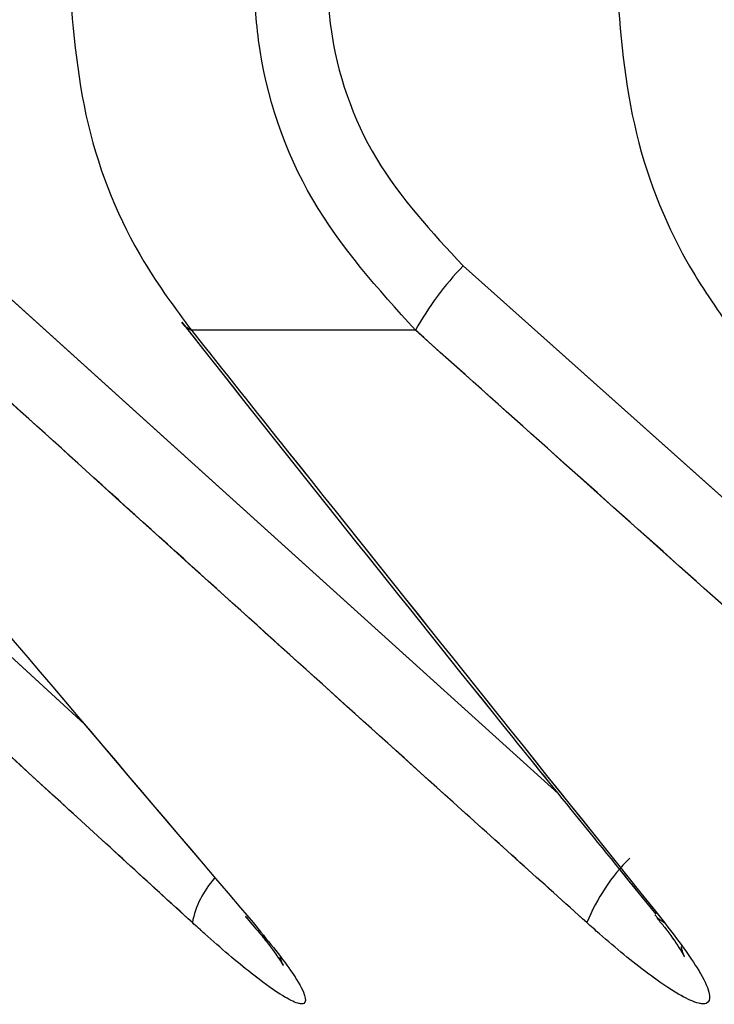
# Paper-space layout 'Dim Drawing' of a CAD drawing. Header units: inches. Extents: x 0.1 to 16.9, y 0.1 to 10.9.
# Tile 18 of 256: x 3.020341 to 3.020591, y 3.668405 to 3.668759. Entities that reach past the tile are written whole.
import ezdxf

# ---------------------------------------------------------------- set-up
doc = ezdxf.new("R2010")
doc.units = ezdxf.units.IN
doc.header["$MEASUREMENT"] = 0
doc.linetypes.add('PHANTOM', pattern=[0.49999999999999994, 0.25, -0.05, 0.05, -0.05, 0.05, -0.05])

psp = doc.layouts.new('Dim Drawing')

# ---------------------------------------------------------------- linework, layer by layer
at = {"color": 7, "linetype": 'Continuous', "lineweight": 25}
for p, q in [((3.020185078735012, 3.66867069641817), (3.020364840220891, 3.668505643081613)), ((3.020325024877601, 3.66867069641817), (3.020535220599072, 3.668480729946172)), ((3.020501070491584, 3.66867069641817), (3.020733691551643, 3.668462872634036)), ((3.020483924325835, 3.668647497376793), (3.020403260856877, 3.668647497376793)), ((3.020422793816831, 3.66843648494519), (3.020423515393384, 3.668435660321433))]:
    psp.add_line(p, q, dxfattribs=at)
at = {"color": 7, "linetype": 'PHANTOM', "lineweight": 18}
for p, q in [((3.020185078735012, 3.66867069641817), (3.020364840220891, 3.668505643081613)), ((3.020185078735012, 3.66867069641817), (3.020364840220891, 3.668505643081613)), ((3.020185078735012, 3.66867069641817), (3.020364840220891, 3.668505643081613)), ((3.020325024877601, 3.66867069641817), (3.020535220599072, 3.668480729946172)), ((3.020325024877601, 3.66867069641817), (3.020535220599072, 3.668480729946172)), ((3.020325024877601, 3.66867069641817), (3.020535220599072, 3.668480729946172)), ((3.020501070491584, 3.66867069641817), (3.020733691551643, 3.668462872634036)), ((3.020501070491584, 3.66867069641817), (3.020733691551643, 3.668462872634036)), ((3.020501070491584, 3.66867069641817), (3.020733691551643, 3.668462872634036)), ((3.020483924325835, 3.668647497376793), (3.020403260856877, 3.668647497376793)), ((3.020483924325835, 3.668647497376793), (3.020403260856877, 3.668647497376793)), ((3.020483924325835, 3.668647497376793), (3.020403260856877, 3.668647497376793)), ((3.020422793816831, 3.66843648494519), (3.020423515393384, 3.668435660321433)), ((3.020422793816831, 3.66843648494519), (3.020423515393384, 3.668435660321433)), ((3.020422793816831, 3.66843648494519), (3.020423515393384, 3.668435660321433))]:
    psp.add_line(p, q, dxfattribs=at)
at = {"color": 7, "linetype": 'Continuous', "lineweight": 25, "flags": 128}
for points in [[(3.020399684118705, 3.668650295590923), (3.02040091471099, 3.668649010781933), (3.020403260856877, 3.668647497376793)], [(3.020570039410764, 3.668437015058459), (3.020571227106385, 3.668435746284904), (3.020573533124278, 3.668434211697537)]]:
    psp.add_lwpolyline(points, dxfattribs=at)
at = {"color": 7, "linetype": 'PHANTOM', "lineweight": 18, "flags": 128}
for points in [[(3.020399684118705, 3.668650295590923), (3.02040091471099, 3.668649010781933), (3.020403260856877, 3.668647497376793)], [(3.020399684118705, 3.668650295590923), (3.02040091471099, 3.668649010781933), (3.020403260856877, 3.668647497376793)], [(3.020399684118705, 3.668650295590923), (3.02040091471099, 3.668649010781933), (3.020403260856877, 3.668647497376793)], [(3.020570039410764, 3.668437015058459), (3.020571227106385, 3.668435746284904), (3.020573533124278, 3.668434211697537)], [(3.020570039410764, 3.668437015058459), (3.020571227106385, 3.668435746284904), (3.020573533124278, 3.668434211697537)], [(3.020570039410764, 3.668437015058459), (3.020571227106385, 3.668435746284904), (3.020573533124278, 3.668434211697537)]]:
    psp.add_lwpolyline(points, dxfattribs=at)
at = {"color": 7, "linetype": 'Continuous', "lineweight": 25}
for centre, radius, start, end in [((3.020580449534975, 3.668594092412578), 0.0001103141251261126, 136.0192208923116, 151.0453507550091), ((3.020610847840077, 3.668407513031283), 7.051448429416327e-05, 134.9581140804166, 157.7513569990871), ((3.020435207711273, 3.668428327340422), 3.214749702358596e-05, 137.1720924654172, 169.4529747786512)]:
    psp.add_arc(centre, radius, start, end, dxfattribs=at)
at = {"color": 7, "linetype": 'PHANTOM', "lineweight": 18}
for centre, radius, start, end in [((3.020580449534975, 3.668594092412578), 0.0001103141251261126, 136.0192208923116, 151.0453507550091), ((3.020580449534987, 3.66859409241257), 0.000110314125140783, 136.0192208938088, 151.0453507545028), ((3.020580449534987, 3.66859409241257), 0.000110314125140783, 136.0192208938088, 151.0453507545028), ((3.020610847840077, 3.668407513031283), 7.051448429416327e-05, 134.9581140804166, 157.7513569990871), ((3.020610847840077, 3.668407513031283), 7.051448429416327e-05, 134.9581140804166, 157.7513569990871), ((3.020610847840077, 3.668407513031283), 7.051448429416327e-05, 134.9581140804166, 157.7513569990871), ((3.020435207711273, 3.668428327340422), 3.214749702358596e-05, 137.1720924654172, 169.4529747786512), ((3.020435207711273, 3.668428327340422), 3.214749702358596e-05, 137.1720924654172, 169.4529747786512), ((3.020435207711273, 3.668428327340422), 3.214749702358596e-05, 137.1720924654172, 169.4529747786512)]:
    psp.add_arc(centre, radius, start, end, dxfattribs=at)
at = {"color": 7, "linetype": 'Continuous', "lineweight": 25}
for points, knots in [([(3.020358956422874, 3.668777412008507), (3.020360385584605, 3.668758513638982), (3.020363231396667, 3.668720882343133), (3.02038155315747, 3.668676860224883), (3.020397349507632, 3.668655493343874), (3.020403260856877, 3.668647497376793)], [0, 0, 0, 0, 0.3869935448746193, 0.7705992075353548, 1, 1, 1, 1]), ([(3.020483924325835, 3.668647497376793), (3.020470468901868, 3.66866239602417), (3.020443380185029, 3.668692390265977), (3.020427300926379, 3.668740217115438), (3.020425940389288, 3.668768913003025), (3.020425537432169, 3.668777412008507)], [0, 0, 0, 0, 0.409905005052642, 0.825228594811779, 1, 1, 1, 1]), ([(3.020451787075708, 3.668777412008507), (3.020452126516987, 3.668770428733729), (3.020453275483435, 3.668746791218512), (3.020467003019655, 3.668707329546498), (3.020489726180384, 3.668682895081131), (3.020501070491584, 3.66867069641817)], [0, 0, 0, 0, 0.1735354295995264, 0.587395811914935, 1, 1, 1, 1]), ([(3.020555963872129, 3.668777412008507), (3.020557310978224, 3.668758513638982), (3.02055999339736, 3.668720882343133), (3.020577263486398, 3.668676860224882), (3.020592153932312, 3.668655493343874), (3.020597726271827, 3.668647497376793)], [0, 0, 0, 0, 0.3869935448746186, 0.7705992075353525, 0.9999999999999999, 0.9999999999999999, 0.9999999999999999, 0.9999999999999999]), ([(3.020399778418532, 3.668650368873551), (3.020439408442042, 3.668600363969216), (3.020496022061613, 3.668528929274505), (3.02055322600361, 3.668458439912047), (3.020570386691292, 3.668437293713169)], [0, 0, 0, 0, 0.7000086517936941, 1, 1, 1, 1]), ([(3.02040360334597, 3.668434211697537), (3.020387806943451, 3.668448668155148), (3.020310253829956, 3.668519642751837), (3.020232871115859, 3.668590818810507), (3.020171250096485, 3.668647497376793)], [0, 0, 0, 0, 0.2036849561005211, 1, 1, 1, 1]), ([(3.020244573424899, 3.668647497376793), (3.020256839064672, 3.668632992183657), (3.020317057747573, 3.668561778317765), (3.020377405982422, 3.668490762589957), (3.020425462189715, 3.668434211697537)], [0, 0, 0, 0, 0.2036849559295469, 1, 1, 1, 1]), ([(3.020545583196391, 3.668434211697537), (3.020529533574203, 3.668448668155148), (3.020450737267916, 3.668519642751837), (3.020372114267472, 3.668590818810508), (3.020309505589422, 3.668647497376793)], [0, 0, 0, 0, 0.203684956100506, 1, 1, 1, 1]), ([(3.020403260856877, 3.668647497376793), (3.020414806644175, 3.668632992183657), (3.020471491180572, 3.668561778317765), (3.020528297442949, 3.668490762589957), (3.020573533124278, 3.668434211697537)], [0, 0, 0, 0, 0.2036849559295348, 1, 1, 1, 1]), ([(3.020722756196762, 3.668434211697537), (3.020706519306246, 3.668448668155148), (3.02062680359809, 3.668519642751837), (3.020547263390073, 3.668590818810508), (3.020483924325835, 3.668647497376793)], [0, 0, 0, 0, 0.2036849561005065, 1, 1, 1, 1]), ([(3.020422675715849, 3.668436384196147), (3.020424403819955, 3.668434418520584), (3.020428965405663, 3.668429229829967), (3.020433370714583, 3.668423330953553), (3.020435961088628, 3.668419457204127), (3.02043646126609, 3.668418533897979), (3.020436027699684, 3.668419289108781), (3.020435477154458, 3.66842094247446), (3.020435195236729, 3.668421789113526)], [0, 0, 0, 0, 0.1904645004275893, 0.5027591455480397, 0.70033930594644, 0.8181813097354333, 0.9068960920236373, 1, 1, 1, 1]), ([(3.020570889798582, 3.668435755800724), (3.02057179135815, 3.668434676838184), (3.020575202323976, 3.668430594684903), (3.02057843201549, 3.668425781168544), (3.020580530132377, 3.668422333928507), (3.020580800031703, 3.668421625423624), (3.020580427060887, 3.668422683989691), (3.02057977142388, 3.668424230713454), (3.020579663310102, 3.668425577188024), (3.020579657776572, 3.668425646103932)], [0, 0, 0, 0, 0.1180466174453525, 0.4466182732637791, 0.6510690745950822, 0.7767239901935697, 0.8788541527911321, 0.9937994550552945, 1, 1, 1, 1]), ([(3.020425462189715, 3.668434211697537), (3.020430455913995, 3.668428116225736), (3.020438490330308, 3.668418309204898), (3.020444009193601, 3.668409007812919), (3.020444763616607, 3.668404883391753), (3.020441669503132, 3.668404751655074), (3.020434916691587, 3.668408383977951), (3.02042370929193, 3.668416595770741), (3.020412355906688, 3.668426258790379), (3.020405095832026, 3.668432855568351), (3.02040360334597, 3.668434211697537)], [0, 0, 0, 0, 0.2086143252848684, 0.3356401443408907, 0.4424206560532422, 0.549660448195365, 0.6478447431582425, 0.7774633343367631, 0.9542521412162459, 1, 1, 1, 1]), ([(3.020573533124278, 3.668434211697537), (3.020578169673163, 3.668428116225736), (3.02058562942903, 3.668418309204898), (3.020590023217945, 3.668409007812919), (3.02058980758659, 3.668404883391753), (3.02058581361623, 3.668404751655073), (3.020578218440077, 3.668408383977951), (3.020566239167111, 3.668416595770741), (3.020554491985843, 3.668426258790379), (3.02054710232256, 3.668432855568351), (3.020545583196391, 3.668434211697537)], [0, 0, 0, 0, 0.2086143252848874, 0.3356401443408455, 0.4424206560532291, 0.5496604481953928, 0.6478447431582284, 0.7774633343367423, 0.9542521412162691, 0.9999999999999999, 0.9999999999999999, 0.9999999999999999, 0.9999999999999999])]:
    psp.add_open_spline(points, degree=3, knots=knots, dxfattribs=at)
at = {"color": 7, "linetype": 'PHANTOM', "lineweight": 18}
for points, knots in [([(3.020358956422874, 3.668777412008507), (3.020360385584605, 3.668758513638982), (3.020363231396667, 3.668720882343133), (3.02038155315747, 3.668676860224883), (3.020397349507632, 3.668655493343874), (3.020403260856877, 3.668647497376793)], [0, 0, 0, 0, 0.3869935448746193, 0.7705992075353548, 1, 1, 1, 1]), ([(3.020358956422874, 3.668777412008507), (3.020360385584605, 3.668758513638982), (3.020363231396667, 3.668720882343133), (3.02038155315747, 3.668676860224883), (3.020397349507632, 3.668655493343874), (3.020403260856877, 3.668647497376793)], [0, 0, 0, 0, 0.3869935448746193, 0.7705992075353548, 1, 1, 1, 1]), ([(3.020358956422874, 3.668777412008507), (3.020360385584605, 3.668758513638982), (3.020363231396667, 3.668720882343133), (3.02038155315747, 3.668676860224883), (3.020397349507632, 3.668655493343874), (3.020403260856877, 3.668647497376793)], [0, 0, 0, 0, 0.3869935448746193, 0.7705992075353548, 1, 1, 1, 1]), ([(3.020483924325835, 3.668647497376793), (3.020470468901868, 3.66866239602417), (3.020443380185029, 3.668692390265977), (3.02042730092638, 3.668740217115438), (3.020425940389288, 3.668768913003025), (3.020425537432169, 3.668777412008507)], [0, 0, 0, 0, 0.409905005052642, 0.825228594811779, 1, 1, 1, 1]), ([(3.020483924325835, 3.668647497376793), (3.020470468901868, 3.66866239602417), (3.020443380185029, 3.668692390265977), (3.02042730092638, 3.668740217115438), (3.020425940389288, 3.668768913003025), (3.020425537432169, 3.668777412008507)], [0, 0, 0, 0, 0.409905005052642, 0.825228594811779, 1, 1, 1, 1]), ([(3.020483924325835, 3.668647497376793), (3.020470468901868, 3.66866239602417), (3.020443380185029, 3.668692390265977), (3.02042730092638, 3.668740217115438), (3.020425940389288, 3.668768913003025), (3.020425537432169, 3.668777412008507)], [0, 0, 0, 0, 0.409905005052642, 0.825228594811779, 1, 1, 1, 1]), ([(3.020451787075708, 3.668777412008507), (3.020452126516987, 3.668770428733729), (3.020453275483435, 3.668746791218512), (3.020467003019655, 3.668707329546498), (3.020489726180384, 3.668682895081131), (3.020501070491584, 3.66867069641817)], [0, 0, 0, 0, 0.1735354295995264, 0.587395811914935, 1, 1, 1, 1]), ([(3.020451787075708, 3.668777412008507), (3.020452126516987, 3.668770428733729), (3.020453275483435, 3.668746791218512), (3.020467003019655, 3.668707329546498), (3.020489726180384, 3.668682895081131), (3.020501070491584, 3.66867069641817)], [0, 0, 0, 0, 0.1735354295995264, 0.587395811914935, 1, 1, 1, 1]), ([(3.020451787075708, 3.668777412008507), (3.020452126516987, 3.668770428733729), (3.020453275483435, 3.668746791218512), (3.020467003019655, 3.668707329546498), (3.020489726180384, 3.668682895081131), (3.020501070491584, 3.66867069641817)], [0, 0, 0, 0, 0.1735354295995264, 0.587395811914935, 1, 1, 1, 1]), ([(3.020555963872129, 3.668777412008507), (3.020557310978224, 3.668758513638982), (3.02055999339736, 3.668720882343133), (3.020577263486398, 3.668676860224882), (3.020592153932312, 3.668655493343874), (3.020597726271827, 3.668647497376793)], [0, 0, 0, 0, 0.3869935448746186, 0.7705992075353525, 0.9999999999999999, 0.9999999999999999, 0.9999999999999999, 0.9999999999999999]), ([(3.020555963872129, 3.668777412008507), (3.020557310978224, 3.668758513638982), (3.02055999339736, 3.668720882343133), (3.020577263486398, 3.668676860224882), (3.020592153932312, 3.668655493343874), (3.020597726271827, 3.668647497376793)], [0, 0, 0, 0, 0.3869935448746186, 0.7705992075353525, 0.9999999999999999, 0.9999999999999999, 0.9999999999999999, 0.9999999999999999]), ([(3.020555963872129, 3.668777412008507), (3.020557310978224, 3.668758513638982), (3.02055999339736, 3.668720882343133), (3.020577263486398, 3.668676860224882), (3.020592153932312, 3.668655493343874), (3.020597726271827, 3.668647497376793)], [0, 0, 0, 0, 0.3869935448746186, 0.7705992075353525, 0.9999999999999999, 0.9999999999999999, 0.9999999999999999, 0.9999999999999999]), ([(3.020399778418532, 3.668650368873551), (3.020439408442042, 3.668600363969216), (3.020496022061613, 3.668528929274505), (3.02055322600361, 3.668458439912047), (3.020570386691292, 3.668437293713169)], [0, 0, 0, 0, 0.7000086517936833, 1, 1, 1, 1]), ([(3.020399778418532, 3.668650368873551), (3.020439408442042, 3.668600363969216), (3.020496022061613, 3.668528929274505), (3.02055322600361, 3.668458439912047), (3.020570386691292, 3.668437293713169)], [0, 0, 0, 0, 0.7000086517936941, 1, 1, 1, 1]), ([(3.020399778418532, 3.668650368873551), (3.020439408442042, 3.668600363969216), (3.020496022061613, 3.668528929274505), (3.02055322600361, 3.668458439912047), (3.020570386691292, 3.668437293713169)], [0, 0, 0, 0, 0.700008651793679, 1, 1, 1, 1]), ([(3.02040360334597, 3.668434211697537), (3.020387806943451, 3.668448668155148), (3.020310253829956, 3.668519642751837), (3.020232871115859, 3.668590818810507), (3.020171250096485, 3.668647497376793)], [0, 0, 0, 0, 0.2036849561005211, 1, 1, 1, 1]), ([(3.02040360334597, 3.668434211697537), (3.020387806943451, 3.668448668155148), (3.020310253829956, 3.668519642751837), (3.020232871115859, 3.668590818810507), (3.020171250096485, 3.668647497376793)], [0, 0, 0, 0, 0.2036849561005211, 1, 1, 1, 1]), ([(3.02040360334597, 3.668434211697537), (3.020387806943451, 3.668448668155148), (3.020310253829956, 3.668519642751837), (3.020232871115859, 3.668590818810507), (3.020171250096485, 3.668647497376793)], [0, 0, 0, 0, 0.2036849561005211, 1, 1, 1, 1]), ([(3.020244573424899, 3.668647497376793), (3.020256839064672, 3.668632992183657), (3.020317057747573, 3.668561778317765), (3.020377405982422, 3.668490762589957), (3.020425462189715, 3.668434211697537)], [0, 0, 0, 0, 0.2036849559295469, 1, 1, 1, 1]), ([(3.020244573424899, 3.668647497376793), (3.020256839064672, 3.668632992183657), (3.020317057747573, 3.668561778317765), (3.020377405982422, 3.668490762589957), (3.020425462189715, 3.668434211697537)], [0, 0, 0, 0, 0.2036849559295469, 1, 1, 1, 1]), ([(3.020244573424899, 3.668647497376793), (3.020256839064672, 3.668632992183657), (3.020317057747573, 3.668561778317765), (3.020377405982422, 3.668490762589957), (3.020425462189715, 3.668434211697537)], [0, 0, 0, 0, 0.2036849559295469, 1, 1, 1, 1]), ([(3.020545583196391, 3.668434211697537), (3.020529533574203, 3.668448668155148), (3.020450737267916, 3.668519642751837), (3.020372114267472, 3.668590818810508), (3.020309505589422, 3.668647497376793)], [0, 0, 0, 0, 0.203684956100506, 1, 1, 1, 1]), ([(3.020545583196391, 3.668434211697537), (3.020529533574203, 3.668448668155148), (3.020450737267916, 3.668519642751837), (3.020372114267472, 3.668590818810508), (3.020309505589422, 3.668647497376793)], [0, 0, 0, 0, 0.203684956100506, 1, 1, 1, 1]), ([(3.020545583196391, 3.668434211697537), (3.020529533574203, 3.668448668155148), (3.020450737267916, 3.668519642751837), (3.020372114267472, 3.668590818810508), (3.020309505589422, 3.668647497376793)], [0, 0, 0, 0, 0.203684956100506, 1, 1, 1, 1]), ([(3.020403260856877, 3.668647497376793), (3.020414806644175, 3.668632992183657), (3.020471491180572, 3.668561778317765), (3.020528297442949, 3.668490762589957), (3.020573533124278, 3.668434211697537)], [0, 0, 0, 0, 0.2036849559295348, 1, 1, 1, 1]), ([(3.020403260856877, 3.668647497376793), (3.020414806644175, 3.668632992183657), (3.020471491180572, 3.668561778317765), (3.020528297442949, 3.668490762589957), (3.020573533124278, 3.668434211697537)], [0, 0, 0, 0, 0.2036849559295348, 1, 1, 1, 1]), ([(3.020403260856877, 3.668647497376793), (3.020414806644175, 3.668632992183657), (3.020471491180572, 3.668561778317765), (3.020528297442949, 3.668490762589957), (3.020573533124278, 3.668434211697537)], [0, 0, 0, 0, 0.2036849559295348, 1, 1, 1, 1]), ([(3.020722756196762, 3.668434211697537), (3.020706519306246, 3.668448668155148), (3.02062680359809, 3.668519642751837), (3.020547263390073, 3.668590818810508), (3.020483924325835, 3.668647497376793)], [0, 0, 0, 0, 0.2036849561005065, 1, 1, 1, 1]), ([(3.020722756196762, 3.668434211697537), (3.020706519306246, 3.668448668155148), (3.02062680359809, 3.668519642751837), (3.020547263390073, 3.668590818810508), (3.020483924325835, 3.668647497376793)], [0, 0, 0, 0, 0.2036849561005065, 1, 1, 1, 1]), ([(3.020722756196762, 3.668434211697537), (3.020706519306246, 3.668448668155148), (3.02062680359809, 3.668519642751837), (3.020547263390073, 3.668590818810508), (3.020483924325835, 3.668647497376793)], [0, 0, 0, 0, 0.2036849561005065, 1, 1, 1, 1]), ([(3.020422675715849, 3.668436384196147), (3.020424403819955, 3.668434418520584), (3.020428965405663, 3.668429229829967), (3.020433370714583, 3.668423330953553), (3.020435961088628, 3.668419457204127), (3.02043646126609, 3.668418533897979), (3.020436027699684, 3.66841928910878), (3.020435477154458, 3.66842094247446), (3.020435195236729, 3.668421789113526)], [0, 0, 0, 0, 0.1904645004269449, 0.5027591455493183, 0.7003393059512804, 0.8181813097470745, 0.9068960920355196, 1, 1, 1, 1]), ([(3.020422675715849, 3.668436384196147), (3.020424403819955, 3.668434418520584), (3.020428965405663, 3.668429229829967), (3.020433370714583, 3.668423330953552), (3.020435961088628, 3.668419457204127), (3.02043646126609, 3.668418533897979), (3.020436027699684, 3.668419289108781), (3.020435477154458, 3.66842094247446), (3.020435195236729, 3.668421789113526)], [0, 0, 0, 0, 0.1904645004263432, 0.502759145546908, 0.7003393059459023, 0.8181813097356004, 0.9068960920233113, 1, 1, 1, 1]), ([(3.020422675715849, 3.668436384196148), (3.020424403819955, 3.668434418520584), (3.020428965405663, 3.668429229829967), (3.020433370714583, 3.668423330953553), (3.020435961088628, 3.668419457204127), (3.02043646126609, 3.668418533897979), (3.020436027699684, 3.66841928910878), (3.020435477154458, 3.668420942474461), (3.020435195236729, 3.668421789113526)], [0, 0, 0, 0, 0.1904645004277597, 0.5027591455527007, 0.7003393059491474, 0.8181813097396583, 0.9068960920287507, 1, 1, 1, 1]), ([(3.020570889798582, 3.668435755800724), (3.02057179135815, 3.668434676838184), (3.020575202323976, 3.668430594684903), (3.02057843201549, 3.668425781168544), (3.020580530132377, 3.668422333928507), (3.020580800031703, 3.668421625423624), (3.020580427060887, 3.668422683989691), (3.02057977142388, 3.668424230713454), (3.020579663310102, 3.668425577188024), (3.020579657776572, 3.668425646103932)], [0, 0, 0, 0, 0.1180466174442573, 0.4466182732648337, 0.6510690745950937, 0.7767239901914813, 0.8788541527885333, 0.9937994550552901, 1, 1, 1, 1]), ([(3.020570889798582, 3.668435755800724), (3.02057179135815, 3.668434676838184), (3.020575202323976, 3.668430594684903), (3.02057843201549, 3.668425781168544), (3.020580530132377, 3.668422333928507), (3.020580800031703, 3.668421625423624), (3.020580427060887, 3.66842268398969), (3.02057977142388, 3.668424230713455), (3.020579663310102, 3.668425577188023), (3.020579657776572, 3.668425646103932)], [0, 0, 0, 0, 0.118046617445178, 0.4466182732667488, 0.6510690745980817, 0.7767239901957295, 0.8788541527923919, 0.993799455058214, 1, 1, 1, 1]), ([(3.020570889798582, 3.668435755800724), (3.02057179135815, 3.668434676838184), (3.020575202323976, 3.668430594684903), (3.02057843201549, 3.668425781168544), (3.020580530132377, 3.668422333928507), (3.020580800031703, 3.668421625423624), (3.020580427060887, 3.668422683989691), (3.02057977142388, 3.668424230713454), (3.020579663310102, 3.668425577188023), (3.020579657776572, 3.668425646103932)], [0, 0, 0, 0, 0.1180466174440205, 0.4466182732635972, 0.6510690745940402, 0.7767239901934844, 0.8788541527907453, 0.9937994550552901, 1, 1, 1, 1]), ([(3.020425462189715, 3.668434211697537), (3.020430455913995, 3.668428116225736), (3.020438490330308, 3.668418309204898), (3.020444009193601, 3.668409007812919), (3.020444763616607, 3.668404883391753), (3.020441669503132, 3.668404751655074), (3.020434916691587, 3.668408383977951), (3.02042370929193, 3.668416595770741), (3.020412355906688, 3.668426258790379), (3.020405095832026, 3.668432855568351), (3.02040360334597, 3.668434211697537)], [0, 0, 0, 0, 0.2086143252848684, 0.3356401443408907, 0.4424206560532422, 0.549660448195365, 0.6478447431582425, 0.7774633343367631, 0.9542521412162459, 1, 1, 1, 1]), ([(3.020425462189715, 3.668434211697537), (3.020430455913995, 3.668428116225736), (3.020438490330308, 3.668418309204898), (3.020444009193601, 3.668409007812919), (3.020444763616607, 3.668404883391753), (3.020441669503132, 3.668404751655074), (3.020434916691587, 3.668408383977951), (3.02042370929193, 3.668416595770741), (3.020412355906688, 3.668426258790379), (3.020405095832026, 3.668432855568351), (3.02040360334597, 3.668434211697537)], [0, 0, 0, 0, 0.2086143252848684, 0.3356401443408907, 0.4424206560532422, 0.549660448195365, 0.6478447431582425, 0.7774633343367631, 0.9542521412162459, 1, 1, 1, 1]), ([(3.020425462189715, 3.668434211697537), (3.020430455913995, 3.668428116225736), (3.020438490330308, 3.668418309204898), (3.020444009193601, 3.668409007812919), (3.020444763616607, 3.668404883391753), (3.020441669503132, 3.668404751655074), (3.020434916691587, 3.668408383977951), (3.02042370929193, 3.668416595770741), (3.020412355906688, 3.668426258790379), (3.020405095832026, 3.668432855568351), (3.02040360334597, 3.668434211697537)], [0, 0, 0, 0, 0.2086143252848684, 0.3356401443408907, 0.4424206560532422, 0.549660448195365, 0.6478447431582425, 0.7774633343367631, 0.9542521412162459, 1, 1, 1, 1]), ([(3.020573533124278, 3.668434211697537), (3.020578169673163, 3.668428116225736), (3.02058562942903, 3.668418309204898), (3.020590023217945, 3.668409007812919), (3.02058980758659, 3.668404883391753), (3.02058581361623, 3.668404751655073), (3.020578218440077, 3.668408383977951), (3.020566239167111, 3.668416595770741), (3.020554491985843, 3.668426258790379), (3.02054710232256, 3.668432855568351), (3.020545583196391, 3.668434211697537)], [0, 0, 0, 0, 0.2086143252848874, 0.3356401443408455, 0.4424206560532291, 0.5496604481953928, 0.6478447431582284, 0.7774633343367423, 0.9542521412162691, 0.9999999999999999, 0.9999999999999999, 0.9999999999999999, 0.9999999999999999]), ([(3.020573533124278, 3.668434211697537), (3.020578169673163, 3.668428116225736), (3.02058562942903, 3.668418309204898), (3.020590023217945, 3.668409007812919), (3.02058980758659, 3.668404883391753), (3.02058581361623, 3.668404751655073), (3.020578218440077, 3.668408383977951), (3.020566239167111, 3.668416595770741), (3.020554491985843, 3.668426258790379), (3.02054710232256, 3.668432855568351), (3.020545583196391, 3.668434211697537)], [0, 0, 0, 0, 0.2086143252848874, 0.3356401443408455, 0.4424206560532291, 0.5496604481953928, 0.6478447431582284, 0.7774633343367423, 0.9542521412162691, 0.9999999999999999, 0.9999999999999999, 0.9999999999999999, 0.9999999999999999]), ([(3.020573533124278, 3.668434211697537), (3.020578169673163, 3.668428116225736), (3.02058562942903, 3.668418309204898), (3.020590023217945, 3.668409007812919), (3.02058980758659, 3.668404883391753), (3.02058581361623, 3.668404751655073), (3.020578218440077, 3.668408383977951), (3.020566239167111, 3.668416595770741), (3.020554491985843, 3.668426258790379), (3.02054710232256, 3.668432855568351), (3.020545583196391, 3.668434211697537)], [0, 0, 0, 0, 0.2086143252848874, 0.3356401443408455, 0.4424206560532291, 0.5496604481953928, 0.6478447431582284, 0.7774633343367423, 0.9542521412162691, 0.9999999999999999, 0.9999999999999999, 0.9999999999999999, 0.9999999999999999])]:
    psp.add_open_spline(points, degree=3, knots=knots, dxfattribs=at)

doc.saveas('drawing.dxf')
